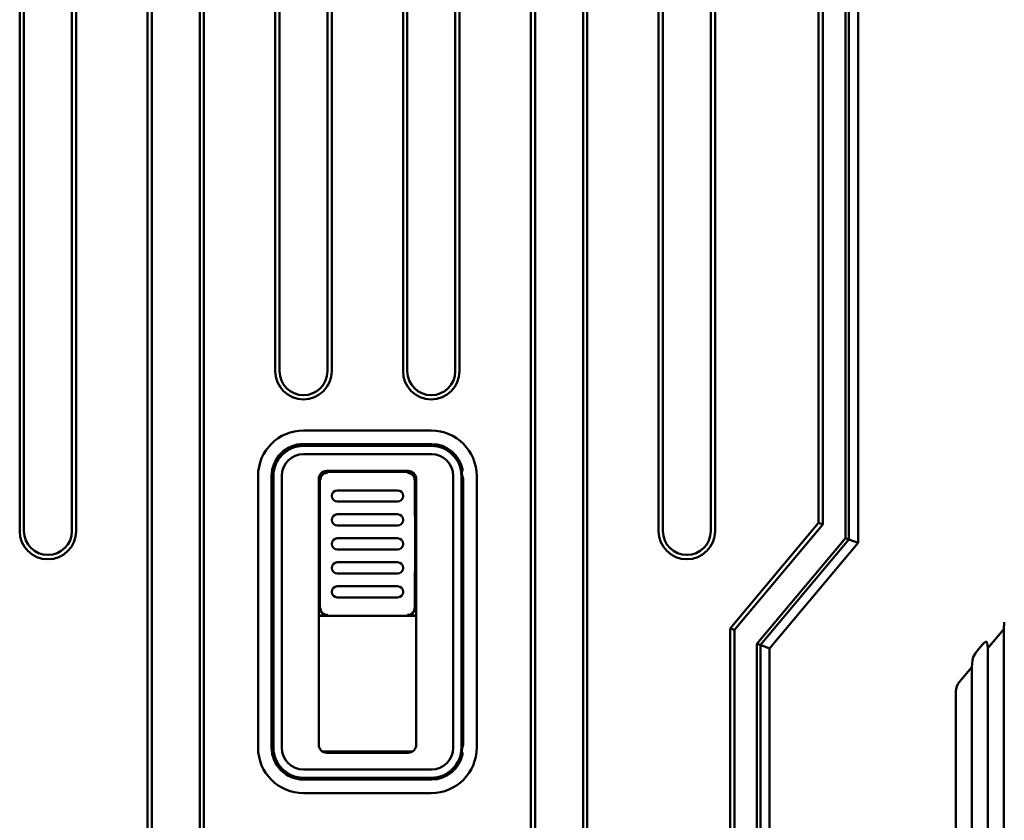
# Model space of a CAD drawing. Header units: millimetres. Extents: x 0 to 5104, y -184 to 1188.
# Tile 50 of 221: x 413 to 475, y 783 to 834. Entities that reach past the tile are written whole.
import ezdxf

# ---------------------------------------------------------------- set-up
doc = ezdxf.new("R2010")
doc.units = ezdxf.units.MM
doc.header["$LTSCALE"] = 2
doc.layers.add('Sichtbar (ISO)', color=7, linetype='Continuous', lineweight=50)

msp = doc.modelspace()

# ---------------------------------------------------------------- linework, layer by layer
at = {"layer": 'Sichtbar (ISO)'}
for p, q in [((413.208, 801.586), (413.208, 1007.799)), ((413.476, 1007.799), (413.476, 801.586)), ((416.476, 1007.799), (416.476, 801.586)), ((416.744, 801.586), (416.744, 1007.799)), ((421.208, 715.586), (421.208, 1007.799)), ((421.476, 1007.799), (421.476, 715.586)), ((424.476, 1007.799), (424.476, 715.586)), ((424.744, 732.87), (424.744, 1007.799)), ((445.208, 732.903), (445.208, 1007.799)), ((445.476, 1007.799), (445.476, 715.586)), ((448.476, 1007.799), (448.476, 715.586)), ((448.744, 715.586), (448.744, 1007.799)), ((453.208, 801.586), (453.208, 1007.799)), ((453.476, 1007.799), (453.476, 801.586)), ((456.476, 1007.799), (456.476, 801.586)), ((456.744, 801.586), (456.744, 1007.799)), ((465.695, 917.428), (465.695, 800.841)), ((464.9, 801.13), (464.9, 917.139)), ((465.113, 801.052), (465.113, 917.217)), ((463.222, 916.361), (463.222, 802.09)), ((463.49, 801.993), (463.49, 916.459)), ((429.208, 811.586), (429.208, 891.473)), ((429.476, 891.473), (429.476, 811.586)), ((432.476, 891.473), (432.476, 811.586)), ((432.744, 811.586), (432.744, 891.473)), ((437.208, 811.586), (437.208, 891.473)), ((437.476, 891.473), (437.476, 811.586)), ((440.476, 891.473), (440.476, 811.586)), ((440.744, 811.586), (440.744, 891.473)), ((430.98, 807.877), (438.972, 807.877)), ((438.98, 807.03), (430.98, 807.03)), ((430.98, 806.912), (438.98, 806.912)), ((438.98, 806.399), (430.98, 806.399)), ((432.48, 805.253), (432.136, 805.253)), ((437.784, 805.28), (432.176, 805.28)), ((432.329, 805.198), (432.325, 805.198)), ((432.43, 805.349), (432.907, 805.349)), ((437.053, 805.349), (432.907, 805.349)), ((432.907, 805.349), (432.976, 805.28)), ((437.053, 805.349), (436.984, 805.28)), ((437.053, 805.349), (437.53, 805.349)), ((437.824, 805.253), (437.48, 805.253)), ((437.635, 805.198), (437.631, 805.198)), ((428.133, 788.03), (428.133, 805.03)), ((428.98, 805.03), (428.98, 788.03)), ((429.098, 788.03), (429.098, 805.03)), ((429.611, 805.03), (429.611, 788.03)), ((431.93, 788.21), (431.93, 804.849)), ((432.006, 804.78), (432.006, 802.78)), ((437.954, 802.78), (437.954, 804.78)), ((438.03, 788.21), (438.03, 804.849)), ((440.349, 788.03), (440.349, 805.03)), ((440.862, 805.03), (440.862, 788.03)), ((440.903, 805.03), (440.903, 804.698)), ((440.98, 788.284), (440.98, 804.776)), ((441.82, 788.03), (441.82, 805.03)), ((436.866, 804.13), (433.094, 804.13)), ((433.094, 803.43), (436.866, 803.43)), ((431.93, 802.78), (432.006, 802.78)), ((436.866, 802.63), (433.094, 802.63)), ((437.954, 802.78), (438.03, 802.78)), ((463.222, 802.09), (457.686, 795.493)), ((457.954, 795.396), (463.49, 801.993)), ((463.49, 801.993), (463.222, 802.09)), ((433.094, 801.93), (436.866, 801.93)), ((436.866, 801.13), (433.094, 801.13)), ((440.903, 801.137), (440.903, 800.423)), ((459.364, 794.533), (464.9, 801.13)), ((459.578, 794.455), (465.113, 801.052)), ((465.695, 800.841), (460.159, 794.244)), ((464.9, 801.13), (465.113, 801.052)), ((465.113, 801.052), (465.695, 800.841)), ((433.094, 800.43), (436.866, 800.43)), ((436.866, 799.63), (433.094, 799.63)), ((433.094, 798.93), (436.866, 798.93)), ((432.006, 798.78), (431.93, 798.78)), ((432.006, 798.78), (432.006, 796.78)), ((438.03, 798.78), (437.954, 798.78)), ((437.954, 796.78), (437.954, 798.78)), ((436.866, 798.13), (433.094, 798.13)), ((433.094, 797.43), (436.866, 797.43)), ((432.147, 796.48), (432.148, 796.48)), ((437.812, 796.48), (437.813, 796.48)), ((431.93, 796.306), (432.48, 796.306)), ((431.93, 796.28), (438.03, 796.28)), ((432.243, 796.402), (432.243, 796.4)), ((432.281, 796.38), (432.284, 796.38)), ((437.48, 796.306), (438.03, 796.306)), ((437.675, 796.38), (437.679, 796.38)), ((437.717, 796.4), (437.717, 796.402)), ((474.85, 795.877), (474.813, 795.45)), ((457.686, 795.493), (457.686, 727.016)), ((457.954, 795.396), (457.686, 795.493)), ((457.954, 727.11), (457.954, 795.396)), ((473.813, 794.258), (474.813, 795.45)), ((474.813, 795.45), (474.813, 730.921)), ((473.776, 794.596), (473.813, 794.258)), ((459.364, 727.765), (459.364, 794.533)), ((459.364, 794.533), (459.578, 794.455)), ((459.578, 727.841), (459.578, 794.455)), ((459.578, 794.455), (460.159, 794.244)), ((460.159, 794.244), (460.159, 728.047)), ((473.477, 794.486), (473.149, 794.096)), ((473.813, 794.258), (473.813, 732.156)), ((472.85, 793.493), (472.813, 793.066)), ((472.019, 792.119), (472.813, 793.066)), ((472.813, 793.066), (472.813, 733.391)), ((440.903, 792.637), (440.903, 791.923)), ((471.816, 735.005), (471.816, 791.563)), ((440.903, 788.361), (440.903, 788.03)), ((432.23, 787.78), (432.176, 787.78)), ((437.73, 787.78), (432.23, 787.78)), ((432.43, 787.711), (432.907, 787.711)), ((432.907, 787.711), (432.976, 787.78)), ((437.053, 787.711), (432.907, 787.711)), ((437.053, 787.711), (436.984, 787.78)), ((437.053, 787.711), (437.53, 787.711)), ((437.73, 787.78), (437.784, 787.78)), ((430.98, 786.661), (438.98, 786.661)), ((438.98, 786.147), (430.98, 786.147)), ((430.98, 786.03), (438.98, 786.03)), ((438.972, 785.182), (430.98, 785.182))]:
    msp.add_line(p, q, dxfattribs=at)
for centre, radius, start, end in [((430.976, 811.586), 1.768, 180, 0), ((430.976, 811.586), 1.5, 180, 0), ((438.976, 811.586), 1.768, 180, 0), ((438.976, 811.586), 1.5, 180, 0), ((430.98, 805.03), 2.847, 90, 180), ((438.972, 805.03), 2.847, 0, 90), ((430.98, 805.03), 2, 90, 180), ((430.98, 805.03), 1.882, 90, 180), ((438.98, 805.03), 2, 9.95628, 90), ((438.98, 805.03), 1.882, 0, 90), ((430.98, 805.03), 1.369, 90, 180), ((438.98, 805.03), 1.369, 0, 90), ((432.48, 804.78), 0.474, 90, 180), ((437.48, 804.78), 0.474, 0, 90), ((438.98, 805.03), 1.923, 0, 8.02858), ((433.094, 803.78), 0.35, 90, 270), ((436.866, 803.78), 0.35, 270, 90), ((433.094, 802.28), 0.35, 90, 270), ((436.866, 802.28), 0.35, 270, 90), ((414.976, 801.586), 1.768, 180, 0), ((414.976, 801.586), 1.5, 180, 0), ((454.976, 801.586), 1.768, 180, 0), ((454.976, 801.586), 1.5, 180, 0), ((433.094, 800.78), 0.35, 90, 270), ((436.866, 800.78), 0.35, 270, 90), ((433.094, 799.28), 0.35, 90, 270), ((436.866, 799.28), 0.35, 270, 90), ((433.094, 797.78), 0.35, 90, 270), ((436.866, 797.78), 0.35, 270, 90), ((432.48, 796.78), 0.474, 180, 270), ((437.48, 796.78), 0.474, 270, 0), ((430.98, 788.03), 2.847, 180, 270), ((430.98, 788.03), 2, 180, 270), ((430.98, 788.03), 1.882, 180, 270), ((430.98, 788.03), 1.369, 180, 270), ((438.972, 788.03), 2.847, 270, 0), ((438.98, 788.03), 1.882, 270, 0), ((438.98, 788.03), 1.369, 270, 0), ((438.98, 788.03), 1.923, 351.97142, 0), ((432.23, 788.28), 0.5, 263.13877, 270), ((437.73, 788.28), 0.5, 270, 276.86123), ((438.98, 788.03), 2, 270, 350.04372)]:
    msp.add_arc(centre, radius, start, end, dxfattribs=at)
for centre, major_axis, ratio, start_param, end_param in [((432.43, 804.848), (0.354, -0.354), 0.999315, 2.356537, 3.926648), ((437.53, 804.848), (0.354, 0.354), 0.999315, 5.49813, 7.068241), ((-3435.143, 807.605), (3877.028, 0), 0.026177, 6.260452, 6.261213), ((440.48, 804.775), (-0.354, -0.354), 0.999315, 2.356537, 2.919892), ((432.104, 800.78), (0, 4.25), 0.026186, 1.080839, 1.465373), ((437.855, 800.78), (0, 4.25), 0.026186, 4.817812, 5.202346), ((431.988, 800.78), (0, -0.5), 0.026186, 0.463622, 2.67797), ((437.972, 800.78), (0, -0.5), 0.026186, 3.605215, 5.819563), ((440.893, 800.78), (0, -0.5), 0.026186, 0.775397, 2.366195), ((432.104, 800.78), (0, 4.25), 0.026186, 1.67622, 2.060754), ((437.855, 800.78), (0, 4.25), 0.026186, 4.222432, 4.606966), ((473.477, 794.217), (0.268, 0.44), 0.30407, 5.907979, 7.391509), ((473.149, 793.826), (0.268, 0.44), 0.30407, 1.108323, 2.591853), ((440.893, 792.28), (0, 0.5), 0.026186, 3.91699, 5.507788), ((472.971, 791.458), (1.103, -0.401), 0.852031, 2.840883, 3.442302), ((432.43, 788.211), (-0.354, -0.354), 0.999315, 5.49813, 7.068241), ((437.53, 788.211), (-0.354, 0.354), 0.999315, 2.356537, 3.926648), ((440.48, 788.284), (0.354, -0.354), 0.999315, 0.221701, 0.785056), ((-3435.143, 785.454), (3877.028, 0), 0.026177, 0.021972, 0.022733)]:
    msp.add_ellipse(centre, major_axis=major_axis, ratio=ratio, start_param=start_param, end_param=end_param, dxfattribs=at)
for points in [[(432.031, 804.78), (432.031, 804.834), (432.04, 804.892), (432.063, 804.947), (432.085, 805.003), (432.15, 805.083), (432.168, 805.1), (432.204, 805.133), (432.299, 805.226), (432.48, 805.225)], [(437.48, 805.225), (437.57, 805.225), (437.642, 805.198), (437.692, 805.171), (437.743, 805.144), (437.744, 805.144), (437.792, 805.1), (437.886, 805.011), (437.929, 804.889), (437.929, 804.78)], [(432.48, 796.335), (432.39, 796.334), (432.318, 796.361), (432.268, 796.388), (432.217, 796.415), (432.215, 796.415), (432.168, 796.459), (432.074, 796.548), (432.031, 796.67), (432.031, 796.78)], [(437.929, 796.78), (437.929, 796.725), (437.92, 796.667), (437.897, 796.612), (437.874, 796.556), (437.809, 796.476), (437.792, 796.459), (437.756, 796.426), (437.66, 796.333), (437.48, 796.335)]]:
    msp.add_open_spline(points, degree=3, knots=[0, 0, 0, 0, 0.25, 0.25, 0.25, 0.5, 0.5, 0.5, 1, 1, 1, 1], dxfattribs=at)

doc.saveas('drawing.dxf')
